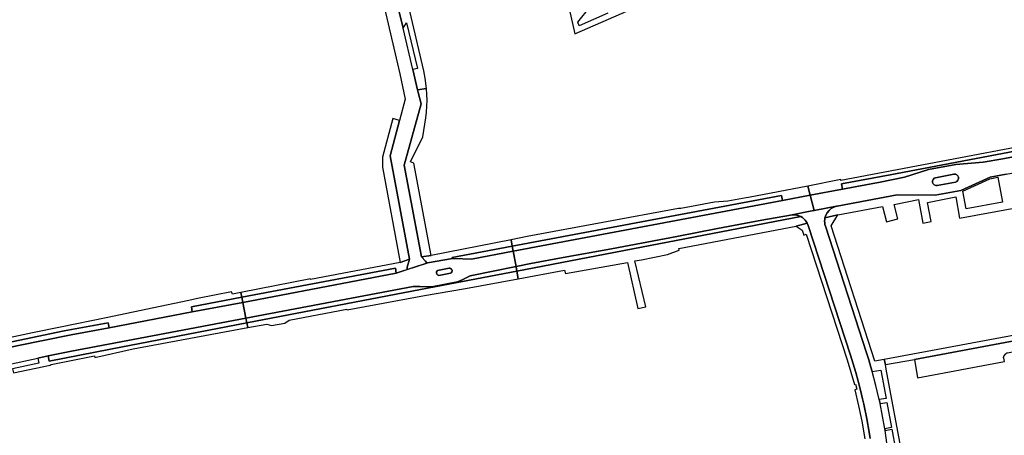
# Model space of a CAD drawing. Header units: metres. Extents: x 127325 to 135234, y 401140 to 409815.
# Tile 32 of 125: x 133455 to 133826, y 404291 to 404448. Entities that reach past the tile are written whole.
import ezdxf

# ---------------------------------------------------------------- set-up
doc = ezdxf.new("R2010")
doc.units = ezdxf.units.M
doc.layers.add('wegvakonderdelen', color=7, linetype='Continuous')

msp = doc.modelspace()

# ---------------------------------------------------------------- linework, layer by layer
at = {"layer": 'wegvakonderdelen'}
for points in [[(133597.84, 404451.63), (133599.38, 404445.01), (133600.69, 404446.92), (133604.8, 404429.72), (133603.02, 404429.31), (133604.87, 404421.73), (133608.26, 404422.2), (133607.77, 404426.06), (133607.22, 404428.9), (133584.01, 404528.34)], [(133578.6, 404511.93), (133598.14, 404427.75), (133600.22, 404418.13), (133598.11, 404410.15), (133594.57, 404396.75), (133601.88, 404357.67), (133600.89, 404354.67), (133600.98, 404353.78), (133608.42, 404356.22), (133607.91, 404356.98), (133606.36, 404358.57), (133599.82, 404393.2), (133606.18, 404416.38), (133605.14, 404420.65), (133604.87, 404421.73), (133603.02, 404429.31), (133599.38, 404445.01), (133597.84, 404451.63)], [(133652.34, 404495.12), (133664.11, 404442.85), (133742.4, 404477.04)], [(133676.63, 404450.58), (133665.76, 404445.9), (133665.24, 404447.21), (133669.99, 404452.99)], [(133826.8, 404389.82), (133820.84, 404388.7), (133809.7, 404383.71), (133800.07, 404381.84), (133785.76, 404382), (133763.1, 404377.75), (133762.85, 404377.69), (133761.82, 404377.35), (133760.87, 404376.81), (133760.04, 404376.11), (133759.36, 404375.27), (133758.84, 404374.32), (133758.51, 404373.28), (133763.34, 404374.45), (133780.23, 404377.65), (133781.74, 404371.81), (133786.02, 404372.91), (133784.6, 404378.4), (133793.73, 404380.21), (133795.43, 404371.33), (133798.51, 404371.9), (133797.11, 404379.11), (133807.82, 404381.31), (133809.27, 404373.22), (133883.9, 404386.98)], [(133782.26, 404285.55), (133781.19, 404293.04), (133781.09, 404293.71), (133779.29, 404303.18), (133778.95, 404304.73), (133777.69, 404310.01), (133776.29, 404315.25), (133775.8, 404316.91), (133774.99, 404319.66), (133774.12, 404322.4), (133758.65, 404370.25), (133758.5, 404370.84), (133758.4, 404371.45), (133758.37, 404372.06), (133758.41, 404372.68), (133758.51, 404373.28), (133758.51, 404373.28), (133758.84, 404374.32), (133759.36, 404375.27), (133760.04, 404376.11), (133760.87, 404376.81), (133761.82, 404377.35), (133762.85, 404377.69), (133754.37, 404376.08), (133752.9, 404375.8), (133745.52, 404374.4), (133746.31, 404374.49), (133747.11, 404374.47), (133747.9, 404374.35), (133748.67, 404374.11), (133749.39, 404373.78), (133749.97, 404373.41), (133750.51, 404372.98), (133750.98, 404372.49), (133751.4, 404371.94), (133751.75, 404371.35), (133752.11, 404370.5), (133768.07, 404321.53), (133769.1, 404318.25), (133770.08, 404314.95), (133771, 404311.63), (133771.87, 404308.3), (133772.68, 404304.96), (133773.13, 404302.97), (133774.28, 404297.44), (133775.21, 404292.35), (133775.57, 404290.05)], [(133787.88, 404282.58), (133781.6, 404316.25), (133781.29, 404317.89), (133780.83, 404319.8), (133777.36, 404319.15), (133760.88, 404370.35), (133763.34, 404374.45), (133763.34, 404374.45), (133758.51, 404373.28), (133758.41, 404372.68), (133758.37, 404372.06), (133758.4, 404371.45), (133758.5, 404370.84), (133758.65, 404370.25), (133774.12, 404322.4), (133774.99, 404319.66), (133775.8, 404316.91), (133776.29, 404315.25), (133779.55, 404315.86), (133781.54, 404305.12), (133778.95, 404304.73), (133779.29, 404303.18), (133781.82, 404303.61), (133783.57, 404294.17), (133781.09, 404293.71), (133781.19, 404293.04), (133783.69, 404293.53), (133785.1, 404285.93)], [(133775.57, 404290.05), (133775.21, 404292.35), (133774.28, 404297.44), (133773.13, 404302.97), (133772.68, 404304.96), (133771.87, 404308.3), (133771, 404311.63), (133770.08, 404314.95), (133769.1, 404318.25), (133768.07, 404321.53), (133752.11, 404370.5), (133751.75, 404371.35), (133751.75, 404371.35), (133747.69, 404370.18), (133749.89, 404368.73), (133750.51, 404366.85), (133751.4, 404367.17), (133766.82, 404319.68), (133769.6, 404310.44), (133769.95, 404310.53), (133770.46, 404308.64), (133769.79, 404308.43), (133771.18, 404302.37), (133772.4, 404296.55), (133773.54, 404289.84)], [(133449.43, 404326.06), (133471.61, 404330.61), (133488.14, 404333.73), (133488.51, 404331.85), (133519.91, 404337.81), (133519.57, 404339.7), (133538.58, 404343.32), (133538.22, 404345.12), (133535.01, 404344.51), (133534.73, 404345.44), (133521.85, 404342.88), (133518.56, 404342.08), (133507.8, 404339.9), (133487.45, 404335.52), (133470.21, 404332), (133459.69, 404329.97), (133447.15, 404327.26)]]:
    msp.add_lwpolyline(points, dxfattribs=at)
for points in [[(133602.23, 404394.53), (133606.82, 404403.94), (133608.03, 404411.04), (133608.27, 404413.26), (133608.41, 404415.5), (133608.45, 404417.73), (133608.4, 404419.97), (133608.26, 404422.2), (133604.87, 404421.73), (133605.14, 404420.65), (133606.18, 404416.38), (133599.82, 404393.2), (133606.36, 404358.57), (133609.98, 404359.17), (133603.41, 404393.96), (133602.23, 404394.53)], [(133598.11, 404410.15), (133595.5, 404410.84), (133591.7, 404396.24), (133591.65, 404392.42), (133598.36, 404356.44), (133601.88, 404357.67), (133594.57, 404396.75), (133598.11, 404410.15)], [(133835.44, 404399.57), (133840.91, 404400.6), (133876.05, 404407.28), (133876.04, 404408.61), (133764.5, 404387.41), (133764.46, 404387.76), (133752.03, 404385.31), (133752.9, 404381.87), (133765.09, 404384.17), (133764.72, 404386.13), (133783.09, 404389.62), (133835.44, 404399.57)], [(133881.04, 404406.22), (133876.68, 404405.39), (133825.58, 404395.67), (133818.21, 404394.33), (133807.88, 404393.52), (133797.49, 404391.54), (133788.48, 404388.67), (133779.26, 404386.86), (133765.09, 404384.17), (133752.9, 404381.87), (133754.37, 404376.08), (133762.85, 404377.69), (133763.1, 404377.75), (133785.76, 404382), (133800.07, 404381.84), (133809.7, 404383.71), (133820.84, 404388.7), (133826.8, 404389.82), (133881.56, 404400.2), (133881.04, 404406.22)], [(133876.05, 404407.28), (133840.91, 404400.6), (133841.16, 404399.25), (133835.73, 404398.15), (133835.44, 404399.57), (133783.09, 404389.62), (133764.72, 404386.13), (133765.09, 404384.17), (133779.26, 404386.86), (133788.48, 404388.67), (133797.49, 404391.54), (133807.88, 404393.52), (133818.21, 404394.33), (133825.58, 404395.67), (133876.68, 404405.39), (133876.05, 404407.28)], [(133807.73, 404386.86), (133800.86, 404385.55), (133800.27, 404385.55), (133799.73, 404385.77), (133799.32, 404386.18), (133799.09, 404386.72), (133799.08, 404387.31), (133799.3, 404387.85), (133799.7, 404388.27), (133800.24, 404388.5), (133807.11, 404389.81), (133807.7, 404389.81), (133808.23, 404389.58), (133808.64, 404389.17), (133808.87, 404388.64), (133808.87, 404388.06), (133808.66, 404387.52), (133808.26, 404387.1), (133807.73, 404386.86)], [(133800.86, 404385.55), (133807.73, 404386.86), (133808.26, 404387.1), (133808.66, 404387.52), (133808.87, 404388.06), (133808.87, 404388.64), (133808.64, 404389.17), (133808.23, 404389.58), (133807.7, 404389.81), (133807.11, 404389.81), (133800.24, 404388.5), (133799.7, 404388.27), (133799.3, 404387.85), (133799.08, 404387.31), (133799.09, 404386.72), (133799.32, 404386.18), (133799.73, 404385.77), (133800.27, 404385.55), (133800.86, 404385.55)], [(133742.45, 404379.89), (133752.9, 404381.87), (133752.03, 404385.31), (133729.65, 404381.03), (133728.72, 404380.92), (133721.88, 404379.64), (133716.89, 404379.26), (133704.13, 404376.92), (133703.23, 404376.82), (133646.21, 404366.23), (133640.17, 404365.02), (133640.6, 404362.68), (133742.08, 404381.83), (133742.45, 404379.89)], [(133825.4, 404379.26), (133811.69, 404376.72), (133810.45, 404383.42), (133820.69, 404388.01), (133823.74, 404388.66), (133825.4, 404379.26)], [(133742.45, 404379.89), (133742.08, 404381.83), (133640.6, 404362.68), (133640.95, 404360.72), (133742.45, 404379.89)], [(133745.52, 404374.4), (133752.9, 404375.8), (133754.37, 404376.08), (133752.9, 404381.87), (133742.45, 404379.89), (133640.95, 404360.72), (133642.01, 404354.92), (133647.58, 404356.04), (133659.81, 404358.35), (133678.03, 404361.69), (133702.66, 404366.29), (133718.03, 404369.31), (133734.71, 404372.46), (133745.52, 404374.4)], [(133749.39, 404373.78), (133748.67, 404374.11), (133747.9, 404374.35), (133747.11, 404374.47), (133746.31, 404374.49), (133745.52, 404374.4), (133734.71, 404372.46), (133718.03, 404369.31), (133702.66, 404366.29), (133678.03, 404361.69), (133659.81, 404358.35), (133647.58, 404356.04), (133642.01, 404354.92), (133642.04, 404354.79), (133642.32, 404353.22), (133749.39, 404373.78)], [(133703.38, 404361.79), (133747.69, 404370.18), (133751.75, 404371.35), (133751.4, 404371.94), (133750.98, 404372.49), (133750.51, 404372.98), (133749.97, 404373.41), (133749.39, 404373.78), (133642.32, 404353.22), (133642.84, 404350.35), (133660.31, 404353.63), (133660.6, 404352.31), (133684.01, 404356.46), (133687.97, 404339.1), (133690.94, 404339.76), (133686.76, 404357.07), (133689.28, 404357.5), (133699.16, 404359.52), (133703.51, 404361.18), (133703.38, 404361.79)], [(133640.6, 404362.68), (133640.17, 404365.02), (133609.98, 404359.17), (133606.36, 404358.57), (133607.91, 404356.98), (133608.42, 404356.22), (133608.63, 404356.29), (133617.98, 404357.93), (133617.89, 404358.4), (133640.6, 404362.68)], [(133621.62, 404349.87), (133624.74, 404351.44), (133642.01, 404354.92), (133640.95, 404360.72), (133625.22, 404357.75), (133618.48, 404358.02), (133617.98, 404357.93), (133608.63, 404356.29), (133608.42, 404356.22), (133596.81, 404352.41), (133538.95, 404341.42), (133540.12, 404335.48), (133603.24, 404347.44), (133605.71, 404347.4), (133610.25, 404347.33), (133619.88, 404349.11), (133621.62, 404349.87)], [(133640.95, 404360.72), (133640.6, 404362.68), (133617.89, 404358.4), (133617.98, 404357.93), (133618.48, 404358.02), (133625.22, 404357.75), (133640.95, 404360.72)], [(133596.81, 404352.41), (133600.98, 404353.78), (133600.89, 404354.67), (133601.88, 404357.67), (133598.36, 404356.44), (133564.55, 404350.02), (133564.47, 404350.32), (133538.22, 404345.12), (133538.58, 404343.32), (133596.48, 404354.36), (133596.81, 404352.41)], [(133596.81, 404352.41), (133596.48, 404354.36), (133538.58, 404343.32), (133538.95, 404341.42), (133596.81, 404352.41)], [(133605.92, 404346.23), (133621.77, 404349.28), (133642.32, 404353.22), (133642.04, 404354.79), (133642.01, 404354.92), (133624.74, 404351.44), (133621.62, 404349.87), (133619.88, 404349.11), (133610.25, 404347.33), (133605.71, 404347.4), (133603.24, 404347.44), (133540.12, 404335.48), (133540.47, 404333.67), (133605.92, 404346.23)], [(133607.5, 404343.96), (133622.9, 404346.64), (133642.84, 404350.35), (133642.32, 404353.22), (133621.77, 404349.28), (133605.92, 404346.23), (133540.47, 404333.67), (133540.83, 404331.87), (133548.03, 404333.18), (133549.81, 404332.66), (133554.83, 404333.54), (133556.39, 404334.69), (133578.23, 404338.85), (133578.3, 404338.61), (133607.5, 404343.96)], [(133612.4, 404353.41), (133616.83, 404354.27), (133617.04, 404354.27), (133617.3, 404354.2), (133617.65, 404354), (133617.83, 404353.76), (133617.89, 404353.52), (133617.92, 404353.14), (133617.81, 404352.89), (133617.53, 404352.59), (133617.26, 404352.45), (133612.9, 404351.62), (133612.69, 404351.63), (133612.35, 404351.79), (133612.09, 404352.05), (133611.97, 404352.64), (133612.03, 404352.98), (133612.2, 404353.27), (133612.4, 404353.41)], [(133612.4, 404353.41), (133612.2, 404353.27), (133612.03, 404352.98), (133611.97, 404352.64), (133612.09, 404352.05), (133612.35, 404351.79), (133612.69, 404351.63), (133612.9, 404351.62), (133617.26, 404352.45), (133617.53, 404352.59), (133617.81, 404352.89), (133617.92, 404353.14), (133617.89, 404353.52), (133617.83, 404353.76), (133617.65, 404354), (133617.3, 404354.2), (133617.04, 404354.27), (133616.83, 404354.27), (133612.4, 404353.41)], [(133408, 404314.48), (133409.46, 404308.59), (133413.35, 404309.47), (133416.74, 404310.25), (133419.55, 404310.89), (133422.89, 404311.66), (133424.81, 404312.1), (133428.05, 404312.84), (133430.96, 404313.5), (133434.32, 404314.27), (133442.92, 404316.24), (133451.68, 404318.24), (133461.61, 404320.39), (133465.56, 404321.21), (133474.31, 404323.01), (133540.12, 404335.48), (133538.95, 404341.42), (133519.91, 404337.81), (133488.51, 404331.85), (133474.24, 404329.14), (133453.72, 404324.97), (133433.41, 404320.48), (133420.47, 404317.42), (133408, 404314.48)], [(133538.58, 404343.32), (133519.57, 404339.7), (133519.91, 404337.81), (133538.95, 404341.42), (133538.58, 404343.32)], [(133375.72, 404306.73), (133381.13, 404308.13), (133408, 404314.48), (133420.47, 404317.42), (133433.41, 404320.48), (133453.72, 404324.97), (133474.24, 404329.14), (133488.51, 404331.85), (133488.14, 404333.73), (133471.61, 404330.61), (133449.43, 404326.06), (133429.25, 404321.51), (133375.2, 404308.73), (133375.72, 404306.73)], [(133504.99, 404325.27), (133540.83, 404331.87), (133540.47, 404333.67), (133489.09, 404323.8), (133465.99, 404319.21), (133465.56, 404321.21), (133461.61, 404320.39), (133462.02, 404318.42), (133452.17, 404316.27), (133452.54, 404314.76), (133466.34, 404317.67), (133466.63, 404317.93), (133482.97, 404321.27), (133483.11, 404320.65), (133497.56, 404323.91), (133504.99, 404325.27)], [(133540.47, 404333.67), (133540.12, 404335.48), (133474.31, 404323.01), (133465.56, 404321.21), (133465.99, 404319.21), (133489.09, 404323.8), (133540.47, 404333.67)], [(133830.46, 404327.04), (133830.04, 404329.06), (133780.83, 404319.8), (133781.29, 404317.89), (133792.27, 404319.88), (133830.46, 404327.04)], [(133831.17, 404323.08), (133833.17, 404323.44), (133832.43, 404327.41), (133830.46, 404327.04), (133792.27, 404319.88), (133793.4, 404312.97), (133826.23, 404319.12), (133825.89, 404320.31), (133825.87, 404320.51), (133825.88, 404320.71), (133825.93, 404320.91), (133826.01, 404321.09), (133826.13, 404321.26), (133826.53, 404321.85), (133826.64, 404322.01), (133826.77, 404322.16), (133826.93, 404322.27), (133827.11, 404322.35), (133827.3, 404322.39), (133831.17, 404323.08)]]:
    msp.add_lwpolyline(points, close=True, dxfattribs=at)

doc.saveas('drawing.dxf')
